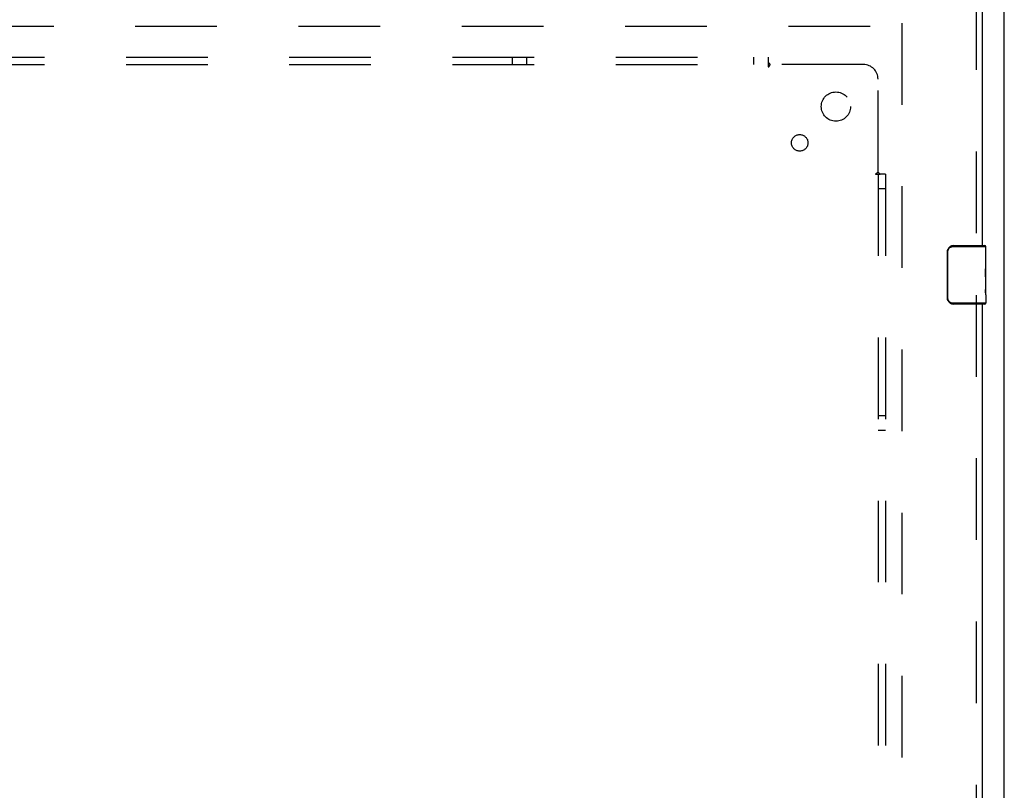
# Model space of a CAD drawing. Header units: inches. Extents: x 0 to 253, y 0 to 164.
# Tile 78 of 97: x 98 to 114, y 103 to 116. Entities that reach past the tile are written whole.
import ezdxf

# ---------------------------------------------------------------- set-up
doc = ezdxf.new("R2010")
doc.units = ezdxf.units.IN
doc.header["$LTSCALE"] = 13.939812
doc.header["$MEASUREMENT"] = 0
doc.linetypes.add('HIDDEN', pattern=[0.2, 0.1, -0.1])
doc.layers.get('0').update_dxf_attribs({"linetype": 'CONTINUOUS'})
for name, color, linetype in [('DEFAULT_2', 8, 'HIDDEN'), ('RIGHTHAND_DOOR_ASSEMBLY', 7, 'CONTINUOUS'), ('SUBPANEL', 7, 'CONTINUOUS')]:
    doc.layers.add(name, color=color, linetype=linetype)

msp = doc.modelspace()

# ---------------------------------------------------------------- linework, layer by layer
at = {"color": 3, "linetype": 'Continuous'}
msp.add_line((114.316, 45.447), (114.316, 121.977), dxfattribs=at)
at = {"layer": 'DEFAULT_2', "color": 8, "linetype": 'HIDDEN'}
for p, q in [((79.962, 115.843), (112.566, 115.843)), ((112.566, 115.895), (112.566, 46.791))]:
    msp.add_line(p, q, dxfattribs=at)
at = {"layer": 'RIGHTHAND_DOOR_ASSEMBLY', "color": 8, "linetype": 'HIDDEN'}
for p, q in [((113.837, 116.489), (113.837, 111.938)), ((113.837, 111.248), (113.837, 81.688))]:
    msp.add_line(p, q, dxfattribs=at)
at = {"layer": 'RIGHTHAND_DOOR_ASSEMBLY', "color": 3, "linetype": 'Continuous'}
for p, q in [((113.941, 116.489), (113.941, 112.093)), ((113.941, 111.093), (113.941, 81.843))]:
    msp.add_line(p, q, dxfattribs=at)
at = {"layer": 'RIGHTHAND_DOOR_ASSEMBLY', "color": 7, "linetype": 'Continuous'}
for p, q in [((113.346, 111.993), (113.354, 111.993)), ((113.346, 111.193), (113.346, 111.993)), ((113.354, 111.193), (113.354, 111.993)), ((113.444, 112.078), (114.001, 112.078)), ((113.446, 112.093), (113.986, 112.093)), ((113.482, 112.093), (113.482, 112.078)), ((113.738, 112.093), (113.738, 112.078)), ((114.001, 111.514), (114.001, 112.078)), ((114.001, 111.939), (113.994, 111.939)), ((113.994, 111.939), (113.994, 111.708)), ((114.001, 111.771), (113.994, 111.771)), ((114.001, 111.708), (113.994, 111.708)), ((114.001, 111.672), (113.995, 111.672)), ((114.001, 111.478), (113.994, 111.478)), ((113.994, 111.478), (113.994, 111.341)), ((114, 111.541), (114.001, 111.541)), ((114.001, 111.254), (114.001, 111.511)), ((114.001, 111.341), (113.994, 111.341)), ((113.996, 111.31), (114.001, 111.31)), ((113.346, 111.193), (113.354, 111.193)), ((114.001, 111.254), (114.001, 111.108)), ((114.001, 111.108), (113.444, 111.108)), ((113.986, 111.093), (113.446, 111.093)), ((113.482, 111.093), (113.482, 111.108)), ((113.738, 111.093), (113.738, 111.108))]:
    msp.add_line(p, q, dxfattribs=at)
for points in [[(113.346, 111.993), (113.347, 111.999), (113.347, 112.005), (113.348, 112.012), (113.349, 112.018), (113.351, 112.023), (113.353, 112.029)], [(113.354, 111.993), (113.354, 111.997), (113.354, 112.002), (113.355, 112.006), (113.356, 112.011), (113.357, 112.016), (113.359, 112.022), (113.361, 112.027), (113.364, 112.032), (113.367, 112.038), (113.371, 112.044), (113.376, 112.049), (113.382, 112.055), (113.388, 112.06), (113.395, 112.065), (113.403, 112.069), (113.411, 112.072), (113.419, 112.075), (113.427, 112.076), (113.436, 112.078), (113.444, 112.078)], [(113.446, 112.093), (113.446, 112.093), (113.446, 112.092), (113.445, 112.091), (113.445, 112.09), (113.445, 112.089), (113.444, 112.087), (113.444, 112.085), (113.444, 112.083), (113.444, 112.08), (113.444, 112.078)], [(114, 111.539), (113.997, 111.572), (113.996, 111.584), (113.995, 111.597), (113.995, 111.609), (113.995, 111.622), (113.994, 111.635), (113.995, 111.648), (113.995, 111.661), (113.995, 111.673), (113.996, 111.685), (113.997, 111.697)], [(114.001, 111.511), (114.001, 111.52), (114.001, 111.529), (114, 111.539)], [(113.996, 111.305), (113.995, 111.314), (113.995, 111.323), (113.995, 111.332), (113.994, 111.341)], [(113.999, 111.281), (113.998, 111.288), (113.997, 111.296), (113.996, 111.305)], [(113.353, 111.157), (113.351, 111.162), (113.349, 111.168), (113.348, 111.174), (113.347, 111.18), (113.347, 111.187), (113.346, 111.193)], [(113.444, 111.108), (113.436, 111.108), (113.427, 111.109), (113.419, 111.111), (113.411, 111.114), (113.403, 111.117), (113.395, 111.121), (113.388, 111.126), (113.382, 111.131), (113.376, 111.137), (113.371, 111.142), (113.367, 111.148), (113.364, 111.153), (113.361, 111.159), (113.359, 111.164), (113.357, 111.17), (113.356, 111.175), (113.355, 111.179), (113.354, 111.184), (113.354, 111.189), (113.354, 111.193)], [(114.001, 111.254), (114.001, 111.257), (114.001, 111.262), (114, 111.267), (113.999, 111.281)], [(113.446, 111.093), (113.446, 111.093), (113.446, 111.094), (113.445, 111.095), (113.445, 111.096), (113.445, 111.097), (113.444, 111.099), (113.444, 111.101), (113.444, 111.103), (113.444, 111.106), (113.444, 111.108)]]:
    msp.add_lwpolyline(points, dxfattribs=at)
for centre, radius, start, end in [((113.446, 111.993), 0.1, 90, 158.7946), ((113.986, 112.078), 0.015, 0, 90), ((113.446, 111.193), 0.1, 201.1999, 270), ((113.986, 111.108), 0.015, 270, 360)]:
    msp.add_arc(centre, radius, start, end, dxfattribs=at)
msp.add_ellipse((113.738, 111.677), major_axis=(0.263, 0), ratio=0.432808, start_param=0, end_param=0.179988, dxfattribs=at)
at = {"layer": 'SUBPANEL', "color": 8, "linetype": 'HIDDEN'}
for p, q in [((46.348, 115.312), (110.285, 115.312)), ((46.348, 115.187), (110.285, 115.187)), ((105.91, 115.312), (105.91, 115.187)), ((106.16, 115.312), (106.16, 115.187)), ((110.035, 115.312), (110.035, 115.187)), ((110.285, 115.312), (110.285, 115.225)), ((110.285, 115.225), (110.285, 115.146)), ((111.91, 115.187), (110.32, 115.187)), ((112.16, 113.347), (112.16, 114.937)), ((112.179, 113.329), (112.172, 113.336)), ((112.119, 113.312), (112.199, 113.312)), ((112.16, 113.312), (112.16, 49.374)), ((112.285, 113.312), (112.199, 113.312)), ((112.285, 113.312), (112.285, 49.374)), ((112.285, 113.062), (112.16, 113.062)), ((112.285, 109.187), (112.16, 109.187)), ((112.285, 108.937), (112.16, 108.937))]:
    msp.add_line(p, q, dxfattribs=at)
for points in [[(110.285, 115.225), (110.287, 115.223), (110.289, 115.22), (110.29, 115.218), (110.292, 115.216), (110.294, 115.214), (110.295, 115.212), (110.297, 115.21), (110.299, 115.209), (110.3, 115.207), (110.302, 115.205), (110.307, 115.2)], [(110.285, 115.146), (110.287, 115.146), (110.289, 115.147), (110.29, 115.148), (110.292, 115.149), (110.293, 115.15), (110.295, 115.151), (110.297, 115.153), (110.298, 115.154), (110.299, 115.156), (110.301, 115.157), (110.302, 115.159), (110.304, 115.161), (110.305, 115.163), (110.306, 115.165), (110.307, 115.167), (110.31, 115.172)], [(110.307, 115.2), (110.309, 115.198), (110.311, 115.196), (110.313, 115.194), (110.315, 115.192), (110.317, 115.19), (110.319, 115.188), (110.32, 115.187)], [(110.31, 115.172), (110.312, 115.174), (110.313, 115.177), (110.315, 115.179), (110.316, 115.181), (110.318, 115.183), (110.319, 115.185), (110.32, 115.187)], [(112.119, 113.312), (112.12, 113.313), (112.121, 113.315), (112.122, 113.317), (112.122, 113.318), (112.124, 113.32), (112.125, 113.322), (112.126, 113.323), (112.128, 113.325), (112.129, 113.326), (112.131, 113.327), (112.133, 113.329), (112.135, 113.33), (112.137, 113.331), (112.139, 113.333), (112.141, 113.334)], [(112.141, 113.334), (112.145, 113.337), (112.148, 113.338), (112.15, 113.34), (112.152, 113.341), (112.154, 113.343), (112.156, 113.344), (112.158, 113.346), (112.16, 113.347)], [(112.172, 113.336), (112.17, 113.338), (112.168, 113.34), (112.166, 113.342), (112.164, 113.344), (112.162, 113.345), (112.16, 113.347)], [(112.199, 113.312), (112.196, 113.313), (112.194, 113.315), (112.192, 113.317), (112.19, 113.319), (112.188, 113.32), (112.186, 113.322), (112.184, 113.324), (112.182, 113.325), (112.18, 113.327), (112.179, 113.329)]]:
    msp.add_lwpolyline(points, dxfattribs=at)
for centre, radius in [((111.441, 114.468), 0.25), ((110.823, 113.849), 0.141)]:
    msp.add_circle(centre, radius, dxfattribs=at)
msp.add_arc((111.91, 114.937), 0.25, 0, 90, dxfattribs=at)

doc.saveas('drawing.dxf')
